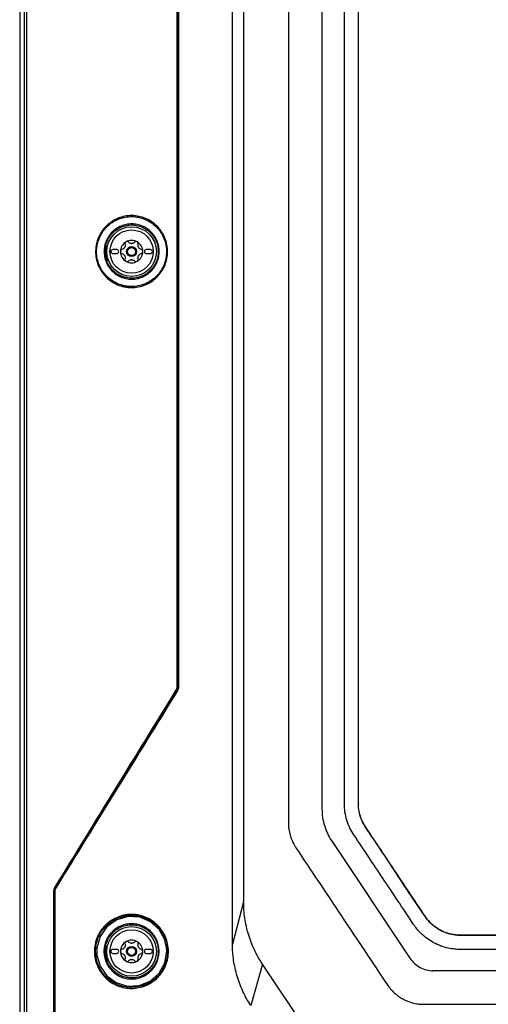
# Model space of a CAD drawing. Header units: millimetres. Extents: x 196 to 867, y -245 to 1107.
# Tile 46 of 79: x 539 to 578, y 380 to 462. Entities that reach past the tile are written whole.
import ezdxf

# ---------------------------------------------------------------- set-up
doc = ezdxf.new("R2010")
doc.units = ezdxf.units.MM

msp = doc.modelspace()

# ---------------------------------------------------------------- linework, layer by layer
at = {"color": 7, "linetype": 'Continuous', "lineweight": 25}
for p, q in [((539.004, 633.309), (539.004, 369.975)), ((564.216, 505.52), (564.216, 395.976)), ((547.104, 442.641), (546.77, 442.641)), ((549.904, 442.641), (549.57, 442.641)), ((546.177, 442.016), (546.148, 442.2)), ((546.77, 442.308), (547.104, 442.308)), ((549.57, 442.308), (549.904, 442.308)), ((552.104, 405.86), (552.037, 405.879)), ((552.136, 406.228), (552.203, 406.209)), ((567.25, 396.495), (567.25, 396.47)), ((565, 393.39), (571.556, 383.565)), ((541.901, 389.14), (541.861, 389.151)), ((541.96, 389.5), (542, 389.489)), ((557.683, 388.266), (556.75, 384.747)), ((547.104, 384.308), (546.77, 384.308)), ((549.904, 384.308), (549.57, 384.308)), ((546.77, 383.975), (547.104, 383.975)), ((549.57, 383.975), (549.904, 383.975)), ((559.251, 383.083), (558.285, 379.625)), ((614.669, 382.527), (573.497, 382.527))]:
    msp.add_line(p, q, dxfattribs=at)
at = {"color": 7, "linetype": 'Continuous', "lineweight": 25, "flags": 128}
for points in [[(557.683, 506.013), (557.683, 500.73), (557.683, 492.305), (557.683, 484.795), (557.683, 477.285), (557.683, 469.776), (557.683, 462.266), (557.683, 454.756), (557.683, 439.737), (557.683, 424.717), (557.683, 417.207), (557.683, 402.737), (557.682, 395.501), (557.683, 388.266)], [(546.208, 442.995), (546.205, 442.98), (546.146, 442.475)], [(546.146, 442.475), (546.205, 441.969), (546.29, 441.692)], [(551.176, 384.779), (551.102, 385.109), (550.634, 385.957), (549.917, 386.603), (549.024, 386.981), (548.044, 387.043), (547.099, 386.775), (546.279, 386.195), (545.712, 385.383), (545.45, 384.434), (545.452, 383.834), (545.712, 382.902), (546.261, 382.109), (547.043, 381.537), (547.979, 381.251), (548.964, 381.292), (549.884, 381.662), (550.628, 382.322), (551.106, 383.187), (551.267, 384.151), (551.267, 384.151)], [(546.21, 384.668), (546.205, 384.647), (546.146, 384.141)], [(546.146, 384.141), (546.205, 383.636), (546.29, 383.359)], [(567.513, 370.701), (562.889, 377.631), (559.251, 383.083)]]:
    msp.add_lwpolyline(points, dxfattribs=at)
at = {"color": 7, "linetype": 'Continuous', "lineweight": 25}
for centre, radius in [((548.337, 442.475), 2.069), ((548.337, 442.475), 1.803), ((548.337, 442.475), 0.417), ((548.337, 442.475), 0.333), ((548.337, 384.141), 2.069), ((548.337, 384.141), 1.803), ((548.337, 384.141), 0.417), ((548.337, 384.141), 0.333)]:
    msp.add_circle(centre, radius, dxfattribs=at)
for centre, radius, start, end in [((548.337, 442.475), 0.933, 120, 180), ((548.337, 442.475), 0.933, 60, 120), ((548.337, 442.475), 0.933, 0, 60), ((546.77, 442.475), 0.167, 90, 270), ((547.104, 442.475), 0.167, 270, 90), ((548.337, 442.475), 0.933, 180, 240), ((548.337, 442.475), 0.677, 147.5089, 152.4911), ((547.445, 442.99), 0.355, 325.2504, 334.7496), ((548.337, 442.475), 0.677, 87.5089, 92.4911), ((548.337, 443.505), 0.355, 265.2504, 274.7496), ((548.337, 442.475), 0.933, 300, 0), ((548.337, 442.475), 0.677, 27.5089, 32.4911), ((549.229, 442.99), 0.355, 205.2504, 214.7496), ((549.57, 442.475), 0.167, 90, 270), ((549.904, 442.475), 0.167, 270, 90), ((548.337, 442.475), 0.677, 207.5089, 212.4911), ((547.445, 441.96), 0.355, 25.2504, 34.7496), ((548.337, 442.475), 0.933, 240, 300), ((548.337, 441.444), 0.355, 85.2504, 94.7496), ((548.337, 442.475), 0.677, 267.5089, 272.4911), ((548.337, 442.475), 0.677, 327.5089, 332.4911), ((549.229, 441.96), 0.355, 145.2504, 154.7496), ((552.199, 405.95), 0.131, 223.23641, 242.54958), ((552.236, 407.573), 1.365, 268.59584, 270.38234), ((541.933, 389.643), 0.504, 266.34781, 270.9527), ((542.075, 389.547), 0.0945, 217.59797, 243.77686), ((548.337, 384.141), 0.933, 120, 180), ((548.337, 384.141), 0.933, 60, 120), ((548.337, 384.141), 0.933, 0, 60), ((546.77, 384.141), 0.167, 90, 270), ((547.104, 384.141), 0.167, 270, 90), ((548.337, 384.141), 0.933, 180, 240), ((548.337, 384.141), 0.677, 147.5089, 152.4911), ((547.445, 384.657), 0.355, 325.2504, 334.7496), ((548.337, 384.141), 0.677, 87.5089, 92.4911), ((548.337, 385.172), 0.355, 265.2504, 274.7496), ((548.337, 384.141), 0.933, 300, 0), ((548.337, 384.141), 0.677, 27.5089, 32.4911), ((549.229, 384.657), 0.355, 205.2504, 214.7496), ((549.57, 384.141), 0.167, 90, 270), ((549.904, 384.141), 0.167, 270, 90), ((548.337, 384.141), 0.677, 207.5089, 212.4911), ((547.445, 383.626), 0.355, 25.2504, 34.7496), ((548.337, 384.141), 0.933, 240, 300), ((548.337, 383.111), 0.355, 85.2504, 94.7496), ((548.337, 384.141), 0.677, 267.5089, 272.4911), ((548.337, 384.141), 0.677, 327.5089, 332.4911), ((549.229, 383.626), 0.355, 145.2504, 154.7496)]:
    msp.add_arc(centre, radius, start, end, dxfattribs=at)
for points, knots in [([(539.399, 369.975), (539.403, 380.936), (539.407, 391.898), (539.411, 413.822), (539.411, 424.784), (539.411, 446.707), (539.409, 457.669), (539.404, 479.592), (539.4, 490.554), (539.39, 512.476), (539.383, 523.438), (539.368, 545.36), (539.36, 556.32), (539.34, 578.24), (539.329, 589.2), (539.305, 611.118), (539.291, 622.077), (539.277, 633.036)], [0, 0, 0, 0, 0.125, 0.125, 0.25, 0.25, 0.375, 0.375, 0.5, 0.5, 0.625, 0.625, 0.75, 0.75, 0.875, 0.875, 1, 1, 1, 1]), ([(539.436, 633.04), (539.451, 622.081), (539.464, 611.122), (539.489, 589.203), (539.499, 578.243), (539.519, 556.323), (539.528, 545.362), (539.543, 523.44), (539.549, 512.479), (539.559, 490.556), (539.563, 479.594), (539.569, 457.67), (539.57, 446.709), (539.571, 424.785), (539.57, 413.822), (539.566, 391.898), (539.563, 380.937), (539.558, 369.975)], [0, 0, 0, 0, 0.125, 0.125, 0.25, 0.25, 0.375, 0.375, 0.5, 0.5, 0.625, 0.625, 0.75, 0.75, 0.875, 0.875, 1, 1, 1, 1]), ([(552.136, 406.228), (552.136, 414.592), (552.136, 422.957), (552.136, 439.685), (552.136, 448.05), (552.135, 473.142), (552.133, 489.871), (552.13, 506.599)], [0, 0, 0, 0, 0.25, 0.25, 0.5, 0.5, 1, 1, 1, 1]), ([(552.203, 406.209), (552.205, 422.871), (552.203, 439.533), (552.193, 464.521), (552.189, 472.848), (552.182, 483.254), (552.181, 485.335), (552.178, 489.498), (552.176, 491.578), (552.172, 497.821), (552.168, 501.982), (552.165, 506.144)], [0, 0, 0, 0, 0.5, 0.5, 0.75, 0.75, 0.8125, 0.8125, 0.875, 0.875, 1, 1, 1, 1]), ([(552.209, 506.133), (552.212, 501.972), (552.215, 497.811), (552.22, 491.569), (552.221, 489.488), (552.224, 485.327), (552.225, 483.246), (552.232, 472.84), (552.236, 464.514), (552.246, 439.529), (552.247, 422.869), (552.245, 406.209)], [0, 0, 0, 0, 0.125, 0.125, 0.1875, 0.1875, 0.25, 0.25, 0.5, 0.5, 1, 1, 1, 1]), ([(556.75, 384.747), (556.747, 386.01), (556.747, 387.274), (556.748, 389.8), (556.75, 391.063), (556.751, 394.853), (556.75, 397.38), (556.749, 404.96), (556.75, 410.014), (556.75, 425.175), (556.75, 435.283), (556.75, 450.442), (556.75, 455.495), (556.75, 465.599), (556.75, 470.651), (556.75, 478.227), (556.751, 480.752), (556.75, 485.802), (556.746, 488.327), (556.748, 492.114), (556.752, 493.376), (556.76, 495.901), (556.765, 497.163), (556.779, 499.687), (556.787, 500.95), (556.811, 503.474), (556.826, 504.736), (556.853, 505.998)], [0, 0, 0, 0, 0.03125, 0.03125, 0.0625, 0.0625, 0.125, 0.125, 0.25, 0.25, 0.5, 0.5, 0.625, 0.625, 0.75, 0.75, 0.8125, 0.8125, 0.875, 0.875, 0.90625, 0.90625, 0.9375, 0.9375, 0.96875, 0.96875, 1, 1, 1, 1]), ([(594.083, 384.304), (592.665, 384.304), (589.727, 384.304), (585.262, 384.304), (580.604, 384.304), (577.395, 384.304), (575.599, 384.304), (575.288, 384.317), (574.75, 384.399), (574.144, 384.57), (573.511, 384.853), (572.935, 385.225), (572.472, 385.627), (572.118, 386.019), (571.94, 386.264), (571.39, 387.088), (570.523, 388.388), (569.309, 390.208), (568.117, 391.995), (567.297, 393.224), (566.754, 394.038), (566.538, 394.41), (566.279, 395.056), (566.117, 395.758), (566.083, 396.229), (566.083, 400.456), (566.083, 408.453), (566.083, 420.448), (566.083, 432.442), (566.083, 440.439), (566.083, 448.435), (566.083, 456.432), (566.083, 468.427), (566.083, 483.45), (566.083, 494.474), (566.083, 501.5), (566.083, 503.061), (566.083, 504.622), (566.083, 506.182)], [0.5007701, 0.5007701, 0.5007701, 0.5007701, 0.5178455, 0.5363939, 0.5549423, 0.5734907, 0.5734907, 0.5751222, 0.5767537, 0.5783852, 0.5800167, 0.5816482, 0.5832797, 0.5849112, 0.5865427, 0.5865427, 0.5963599, 0.6061771, 0.6159943, 0.6258115, 0.6258115, 0.6284041, 0.6309967, 0.6335893, 0.6361819, 0.6361819, 0.6816592, 0.7271364, 0.7726137, 0.818091, 0.818091, 0.8635682, 0.9090455, 0.9545227, 1.0344343, 1.0344343, 1.0344343, 1.0521885, 1.0521885, 1.0521885, 1.0521885]), ([(594.083, 385.5), (588.088, 385.5), (582.093, 385.498), (576.006, 385.496), (575.912, 385.496), (575.772, 385.496), (575.725, 385.496), (575.631, 385.497), (575.585, 385.499), (575.444, 385.507), (575.351, 385.517), (575.164, 385.543), (575.07, 385.56), (574.793, 385.622), (574.613, 385.678), (574.265, 385.818), (574.096, 385.902), (573.608, 386.197), (573.322, 386.44), (573.014, 386.802), (572.956, 386.877), (572.845, 387.031), (572.794, 387.111), (572.636, 387.347), (571.691, 388.765), (570.745, 390.182), (569.484, 392.073), (568.854, 393.018), (568.171, 394.042), (567.908, 394.436), (567.803, 394.593), (567.752, 394.673), (567.612, 394.921), (567.531, 395.094), (567.397, 395.458), (567.347, 395.641), (567.277, 396.008), (567.257, 396.192), (567.249, 396.468), (567.25, 396.561), (567.25, 396.746), (567.25, 397.023), (567.25, 398.038), (567.25, 398.962), (567.25, 411.52), (567.25, 423.341), (567.25, 446.983), (567.25, 458.805), (567.25, 476.535), (567.25, 482.445), (567.25, 491.308), (567.25, 494.263), (567.25, 500.171), (567.25, 503.126), (567.25, 506.08)], [0, 0, 0, 0, 0.125, 0.125, 0.126953, 0.126953, 0.12793, 0.12793, 0.128906, 0.128906, 0.130859, 0.130859, 0.132813, 0.132813, 0.136719, 0.136719, 0.140625, 0.140625, 0.148438, 0.148438, 0.150391, 0.150391, 0.152344, 0.152344, 0.15625, 0.1875, 0.1875, 0.203125, 0.210938, 0.212891, 0.212891, 0.214844, 0.214844, 0.21875, 0.21875, 0.222656, 0.222656, 0.226563, 0.226563, 0.228516, 0.228516, 0.230469, 0.234375, 0.25, 0.25, 0.5, 0.5, 0.75, 0.75, 0.875, 0.875, 0.9375, 0.9375, 1, 1, 1, 1]), ([(561.416, 505.52), (561.416, 501.171), (561.416, 496.821), (561.416, 492.472), (561.416, 484.504), (561.416, 468.357), (561.416, 443.771), (561.416, 419.132), (561.416, 402.881), (561.416, 394.705), (561.431, 394.483), (561.469, 394.202), (561.523, 393.952), (561.589, 393.716), (561.67, 393.489), (561.766, 393.263), (561.885, 393.032), (561.984, 392.867), (562.659, 391.855), (563.92, 389.965), (565.86, 387.058), (567.791, 384.165), (569.036, 382.299), (569.74, 381.243), (569.935, 380.994), (570.236, 380.69), (570.55, 380.436), (570.884, 380.22), (571.244, 380.038), (571.576, 379.913), (571.874, 379.831), (572.118, 379.78), (572.396, 379.743), (572.616, 379.73), (576.083, 379.73), (583.053, 379.73), (590.406, 379.73), (594.083, 379.73)], [-0.0796977, -0.0796977, -0.0796977, -0.0796977, 0, 0, 0, 0.1460177, 0.2920354, 0.438053, 0.5840707, 0.5840707, 0.5866513, 0.5892319, 0.5918126, 0.5943932, 0.5969738, 0.5995544, 0.6021351, 0.6047157, 0.6047157, 0.6313328, 0.6579499, 0.6845671, 0.7111842, 0.7111842, 0.715513, 0.7198419, 0.7241707, 0.7284995, 0.7328284, 0.7371572, 0.7393216, 0.741486, 0.7436504, 0.7458148, 0.7458148, 0.8007035, 0.8555921, 0.8555921, 0.8555921, 0.8555921]), ([(551.325, 442.745), (551.343, 442.547), (551.341, 442.35), (551.309, 442.056), (551.294, 441.958), (551.253, 441.765), (551.229, 441.671), (551.171, 441.484), (551.137, 441.392), (551.06, 441.212), (551.017, 441.123), (550.875, 440.863), (550.765, 440.701), (550.577, 440.476), (550.51, 440.404), (550.369, 440.265), (550.295, 440.2), (550.066, 440.015), (549.903, 439.908), (549.642, 439.771), (549.551, 439.73), (549.369, 439.656), (549.276, 439.624), (548.995, 439.541), (548.803, 439.505), (548.409, 439.469), (548.212, 439.471), (547.921, 439.502), (547.825, 439.518), (547.632, 439.557), (547.536, 439.582), (547.254, 439.67), (547.074, 439.746), (546.731, 439.934), (546.566, 440.046), (546.265, 440.296), (546.128, 440.436), (545.942, 440.665), (545.884, 440.746), (545.776, 440.91), (545.726, 440.994), (545.59, 441.253), (545.516, 441.436), (545.404, 441.815), (545.367, 442.009), (545.331, 442.403), (545.333, 442.599), (545.364, 442.891), (545.38, 442.987), (545.42, 443.18), (545.445, 443.277), (545.533, 443.558), (545.609, 443.738), (545.797, 444.082), (545.909, 444.247), (546.159, 444.547), (546.299, 444.685), (546.529, 444.87), (546.61, 444.928), (546.774, 445.035), (546.943, 445.134), (547.12, 445.216), (547.302, 445.29), (547.396, 445.323), (547.68, 445.407), (547.871, 445.444), (548.163, 445.471), (548.261, 445.475), (548.459, 445.474), (548.558, 445.468), (548.85, 445.437), (549.041, 445.398), (549.323, 445.31), (549.416, 445.276), (549.598, 445.199), (549.686, 445.156), (549.943, 445.016), (550.105, 444.906), (550.41, 444.653), (550.547, 444.513), (550.731, 444.285), (550.789, 444.206), (550.897, 444.041), (550.948, 443.956), (551.085, 443.695), (551.158, 443.513), (551.269, 443.138), (551.307, 442.942), (551.325, 442.745)], [0, 0, 0, 0, 0.03125, 0.03125, 0.046875, 0.046875, 0.0625, 0.0625, 0.078125, 0.078125, 0.09375, 0.09375, 0.125, 0.125, 0.140625, 0.140625, 0.15625, 0.15625, 0.1875, 0.1875, 0.203125, 0.203125, 0.21875, 0.21875, 0.25, 0.25, 0.28125, 0.28125, 0.296875, 0.296875, 0.3125, 0.3125, 0.34375, 0.34375, 0.375, 0.375, 0.40625, 0.40625, 0.421875, 0.421875, 0.4375, 0.4375, 0.46875, 0.46875, 0.5, 0.5, 0.53125, 0.53125, 0.546875, 0.546875, 0.5625, 0.5625, 0.59375, 0.59375, 0.625, 0.625, 0.65625, 0.65625, 0.671875, 0.671875, 0.6875, 0.703125, 0.703125, 0.71875, 0.71875, 0.75, 0.75, 0.765625, 0.765625, 0.78125, 0.78125, 0.8125, 0.8125, 0.828125, 0.828125, 0.84375, 0.84375, 0.875, 0.875, 0.90625, 0.90625, 0.921875, 0.921875, 0.9375, 0.9375, 0.96875, 0.96875, 1, 1, 1, 1]), ([(551.239, 442.737), (551.222, 442.929), (551.185, 443.119), (551.077, 443.485), (551.006, 443.661), (550.872, 443.915), (550.823, 443.998), (550.718, 444.158), (550.662, 444.235), (550.483, 444.456), (550.349, 444.592), (550.053, 444.839), (549.896, 444.945), (549.646, 445.082), (549.56, 445.123), (549.383, 445.198), (549.293, 445.231), (549.019, 445.317), (548.833, 445.355), (548.549, 445.385), (548.453, 445.391), (548.261, 445.392), (548.165, 445.388), (547.881, 445.362), (547.695, 445.325), (547.419, 445.244), (547.328, 445.212), (547.151, 445.14), (546.979, 445.06), (546.815, 444.964), (546.655, 444.86), (546.576, 444.803), (546.352, 444.623), (546.217, 444.49), (545.973, 444.198), (545.864, 444.037), (545.682, 443.703), (545.607, 443.528), (545.522, 443.254), (545.497, 443.161), (545.459, 442.973), (545.444, 442.879), (545.414, 442.596), (545.412, 442.406), (545.446, 442.022), (545.482, 441.834), (545.591, 441.465), (545.663, 441.288), (545.796, 441.035), (545.844, 440.953), (545.949, 440.794), (546.006, 440.716), (546.186, 440.492), (546.32, 440.357), (546.612, 440.114), (546.772, 440.005), (547.107, 439.822), (547.281, 439.748), (547.555, 439.663), (547.649, 439.639), (547.836, 439.6), (547.93, 439.585), (548.213, 439.555), (548.404, 439.553), (548.787, 439.587), (548.974, 439.623), (549.247, 439.703), (549.337, 439.734), (549.515, 439.806), (549.602, 439.847), (549.856, 439.979), (550.015, 440.083), (550.238, 440.263), (550.31, 440.327), (550.447, 440.461), (550.511, 440.532), (550.694, 440.75), (550.802, 440.907), (550.94, 441.16), (550.982, 441.247), (551.056, 441.423), (551.089, 441.512), (551.146, 441.693), (551.17, 441.785), (551.209, 441.972), (551.224, 442.067), (551.255, 442.354), (551.257, 442.545), (551.239, 442.737)], [0, 0, 0, 0, 0.03125, 0.03125, 0.0625, 0.0625, 0.078125, 0.078125, 0.09375, 0.09375, 0.125, 0.125, 0.15625, 0.15625, 0.171875, 0.171875, 0.1875, 0.1875, 0.21875, 0.21875, 0.234375, 0.234375, 0.25, 0.25, 0.28125, 0.28125, 0.296875, 0.296875, 0.3125, 0.328125, 0.328125, 0.34375, 0.34375, 0.375, 0.375, 0.40625, 0.40625, 0.4375, 0.4375, 0.453125, 0.453125, 0.46875, 0.46875, 0.5, 0.5, 0.53125, 0.53125, 0.5625, 0.5625, 0.578125, 0.578125, 0.59375, 0.59375, 0.625, 0.625, 0.65625, 0.65625, 0.6875, 0.6875, 0.703125, 0.703125, 0.71875, 0.71875, 0.75, 0.75, 0.78125, 0.78125, 0.796875, 0.796875, 0.8125, 0.8125, 0.84375, 0.84375, 0.859375, 0.859375, 0.875, 0.875, 0.90625, 0.90625, 0.921875, 0.921875, 0.9375, 0.9375, 0.953125, 0.953125, 0.96875, 0.96875, 1, 1, 1, 1]), ([(546.042, 442.48), (546.042, 442.632), (546.057, 442.784), (546.116, 443.08), (546.16, 443.223), (546.247, 443.431), (546.28, 443.5), (546.351, 443.634), (546.39, 443.698), (546.515, 443.885), (546.611, 444.001), (546.825, 444.215), (546.942, 444.31), (547.129, 444.435), (547.194, 444.474), (547.327, 444.544), (547.396, 444.577), (547.605, 444.663), (547.749, 444.707), (548.043, 444.765), (548.196, 444.78), (548.496, 444.779), (548.645, 444.765), (548.867, 444.72), (548.941, 444.702), (549.085, 444.658), (549.156, 444.632), (549.364, 444.546), (549.496, 444.475), (549.749, 444.306), (549.865, 444.211), (550.023, 444.052), (550.074, 443.996), (550.17, 443.879), (550.215, 443.818), (550.341, 443.63), (550.411, 443.498), (550.526, 443.22), (550.571, 443.073), (550.629, 442.777), (550.644, 442.624), (550.644, 442.324), (550.629, 442.175), (550.584, 441.952), (550.566, 441.878), (550.522, 441.734), (550.496, 441.664), (550.439, 441.525), (550.407, 441.458), (550.335, 441.325), (550.296, 441.26), (550.17, 441.071), (550.074, 440.955), (549.915, 440.796), (549.859, 440.746), (549.742, 440.65), (549.681, 440.605), (549.493, 440.48), (549.361, 440.409), (549.152, 440.323), (549.081, 440.297), (548.936, 440.253), (548.863, 440.235), (548.642, 440.192), (548.493, 440.177), (548.19, 440.177), (548.04, 440.192), (547.819, 440.236), (547.747, 440.254), (547.602, 440.298), (547.531, 440.324), (547.321, 440.41), (547.189, 440.481), (546.94, 440.648), (546.821, 440.745), (546.609, 440.958), (546.514, 441.073), (546.388, 441.262), (546.349, 441.327), (546.278, 441.46), (546.246, 441.528), (546.16, 441.736), (546.115, 441.88), (546.056, 442.178), (546.041, 442.328), (546.042, 442.48)], [0, 0, 0, 0, 0.03125, 0.03125, 0.0625, 0.0625, 0.078125, 0.078125, 0.09375, 0.09375, 0.125, 0.125, 0.15625, 0.15625, 0.171875, 0.171875, 0.1875, 0.1875, 0.21875, 0.21875, 0.25, 0.25, 0.28125, 0.28125, 0.296875, 0.296875, 0.3125, 0.3125, 0.34375, 0.34375, 0.375, 0.375, 0.390625, 0.390625, 0.40625, 0.40625, 0.4375, 0.4375, 0.46875, 0.46875, 0.5, 0.5, 0.53125, 0.53125, 0.546875, 0.546875, 0.5625, 0.5625, 0.578125, 0.578125, 0.59375, 0.59375, 0.625, 0.625, 0.640625, 0.640625, 0.65625, 0.65625, 0.6875, 0.6875, 0.703125, 0.703125, 0.71875, 0.71875, 0.75, 0.75, 0.78125, 0.78125, 0.796875, 0.796875, 0.8125, 0.8125, 0.84375, 0.84375, 0.875, 0.875, 0.90625, 0.90625, 0.921875, 0.921875, 0.9375, 0.9375, 0.96875, 0.96875, 1, 1, 1, 1]), ([(546.128, 442.48), (546.128, 442.333), (546.142, 442.188), (546.199, 441.901), (546.242, 441.762), (546.325, 441.562), (546.355, 441.497), (546.424, 441.369), (546.462, 441.306), (546.583, 441.124), (546.675, 441.013), (546.879, 440.808), (546.993, 440.714), (547.234, 440.553), (547.361, 440.485), (547.563, 440.402), (547.632, 440.377), (547.771, 440.335), (547.841, 440.317), (548.054, 440.275), (548.198, 440.26), (548.491, 440.26), (548.634, 440.274), (548.847, 440.316), (548.917, 440.334), (549.057, 440.376), (549.126, 440.401), (549.327, 440.484), (549.454, 440.552), (549.696, 440.713), (549.81, 440.806), (550.014, 441.01), (550.106, 441.122), (550.228, 441.304), (550.266, 441.367), (550.335, 441.495), (550.366, 441.56), (550.421, 441.693), (550.445, 441.761), (550.488, 441.9), (550.506, 441.971), (550.549, 442.186), (550.563, 442.33), (550.564, 442.619), (550.549, 442.766), (550.493, 443.052), (550.45, 443.193), (550.339, 443.461), (550.271, 443.588), (550.15, 443.769), (550.107, 443.828), (550.014, 443.941), (549.965, 443.995), (549.812, 444.148), (549.701, 444.24), (549.458, 444.403), (549.329, 444.471), (549.129, 444.554), (549.061, 444.579), (548.922, 444.621), (548.851, 444.639), (548.637, 444.682), (548.493, 444.696), (548.204, 444.696), (548.057, 444.682), (547.773, 444.626), (547.635, 444.584), (547.433, 444.501), (547.367, 444.47), (547.238, 444.401), (547.176, 444.364), (546.996, 444.244), (546.883, 444.152), (546.676, 443.946), (546.585, 443.834), (546.464, 443.654), (546.426, 443.592), (546.357, 443.463), (546.326, 443.397), (546.242, 443.196), (546.2, 443.058), (546.143, 442.773), (546.128, 442.626), (546.128, 442.48)], [0, 0, 0, 0, 0.03125, 0.03125, 0.0625, 0.0625, 0.078125, 0.078125, 0.09375, 0.09375, 0.125, 0.125, 0.15625, 0.15625, 0.1875, 0.1875, 0.203125, 0.203125, 0.21875, 0.21875, 0.25, 0.25, 0.28125, 0.28125, 0.296875, 0.296875, 0.3125, 0.3125, 0.34375, 0.34375, 0.375, 0.375, 0.40625, 0.40625, 0.421875, 0.421875, 0.4375, 0.4375, 0.453125, 0.453125, 0.46875, 0.46875, 0.5, 0.5, 0.53125, 0.53125, 0.5625, 0.5625, 0.59375, 0.59375, 0.609375, 0.609375, 0.625, 0.625, 0.65625, 0.65625, 0.6875, 0.6875, 0.703125, 0.703125, 0.71875, 0.71875, 0.75, 0.75, 0.78125, 0.78125, 0.8125, 0.8125, 0.828125, 0.828125, 0.84375, 0.84375, 0.875, 0.875, 0.90625, 0.90625, 0.921875, 0.921875, 0.9375, 0.9375, 0.96875, 0.96875, 1, 1, 1, 1]), ([(547.87, 443.283), (547.836, 443.263), (547.809, 443.232), (547.78, 443.16), (547.778, 443.12), (547.788, 443.083)], [0, 0, 0, 0, 0.5, 0.5, 1, 1, 1, 1]), ([(548.085, 443.254), (548.058, 443.282), (548.023, 443.3), (547.945, 443.311), (547.905, 443.303), (547.87, 443.283)], [0, 0, 0, 0, 0.5, 0.5, 1, 1, 1, 1]), ([(548.589, 443.254), (548.56, 443.225), (548.526, 443.201), (548.45, 443.166), (548.409, 443.155), (548.367, 443.151)], [0, 0, 0, 0, 0.5, 0.5, 1, 1, 1, 1]), ([(548.804, 443.283), (548.77, 443.303), (548.729, 443.311), (548.652, 443.3), (548.616, 443.282), (548.589, 443.254)], [0, 0, 0, 0, 0.5, 0.5, 1, 1, 1, 1]), ([(548.886, 443.083), (548.896, 443.12), (548.894, 443.159), (548.865, 443.232), (548.838, 443.263), (548.804, 443.283)], [0, 0, 0, 0, 0.5, 0.5, 1, 1, 1, 1]), ([(547.536, 442.646), (547.499, 442.637), (547.466, 442.615), (547.417, 442.553), (547.404, 442.514), (547.404, 442.475)], [0, 0, 0, 0, 0.5, 0.5, 1, 1, 1, 1]), ([(547.404, 442.475), (547.404, 442.435), (547.417, 442.396), (547.465, 442.335), (547.499, 442.313), (547.536, 442.303)], [0, 0, 0, 0, 0.5, 0.5, 1, 1, 1, 1]), ([(547.788, 443.083), (547.799, 443.043), (547.802, 443.002), (547.795, 442.918), (547.785, 442.877), (547.766, 442.838)], [0, 0, 0, 0, 0.5, 0.5, 1, 1, 1, 1]), ([(549.138, 442.646), (549.099, 442.657), (549.061, 442.674), (548.992, 442.722), (548.962, 442.752), (548.937, 442.787)], [0, 0, 0, 0, 0.5, 0.5, 1, 1, 1, 1]), ([(549.27, 442.475), (549.27, 442.514), (549.257, 442.553), (549.209, 442.615), (549.175, 442.637), (549.138, 442.646)], [0, 0, 0, 0, 0.5, 0.5, 1, 1, 1, 1]), ([(549.138, 442.303), (549.175, 442.313), (549.209, 442.335), (549.257, 442.396), (549.27, 442.435), (549.27, 442.475)], [0, 0, 0, 0, 0.5, 0.5, 1, 1, 1, 1]), ([(546.148, 442.2), (546.144, 442.22), (546.134, 442.274), (546.137, 442.328), (546.14, 442.362)], [0, 0, 0, 0, 0.380286, 1, 1, 1, 1]), ([(547.536, 442.303), (547.576, 442.292), (547.613, 442.275), (547.682, 442.227), (547.712, 442.197), (547.737, 442.162)], [0, 0, 0, 0, 0.5, 0.5, 1, 1, 1, 1]), ([(547.788, 441.867), (547.778, 441.83), (547.78, 441.79), (547.809, 441.718), (547.836, 441.686), (547.87, 441.666)], [0, 0, 0, 0, 0.5, 0.5, 1, 1, 1, 1]), ([(547.87, 441.666), (547.905, 441.647), (547.945, 441.639), (548.023, 441.65), (548.058, 441.668), (548.085, 441.695)], [0, 0, 0, 0, 0.5, 0.5, 1, 1, 1, 1]), ([(548.085, 441.695), (548.114, 441.724), (548.148, 441.748), (548.224, 441.784), (548.265, 441.795), (548.308, 441.799)], [0, 0, 0, 0, 0.5, 0.5, 1, 1, 1, 1]), ([(548.589, 441.695), (548.616, 441.668), (548.652, 441.65), (548.729, 441.639), (548.77, 441.647), (548.804, 441.666)], [0, 0, 0, 0, 0.5, 0.5, 1, 1, 1, 1]), ([(548.804, 441.666), (548.838, 441.686), (548.865, 441.717), (548.894, 441.79), (548.896, 441.83), (548.886, 441.867)], [0, 0, 0, 0, 0.5, 0.5, 1, 1, 1, 1]), ([(548.886, 441.867), (548.876, 441.906), (548.872, 441.948), (548.879, 442.031), (548.89, 442.072), (548.908, 442.111)], [0, 0, 0, 0, 0.5, 0.5, 1, 1, 1, 1]), ([(552.037, 405.879), (552.069, 405.931), (552.094, 405.987), (552.127, 406.105), (552.136, 406.166), (552.136, 406.228)], [0, 0, 0, 0, 0.5, 0.5, 1, 1, 1, 1]), ([(594.083, 385.47), (590.907, 385.471), (585.695, 385.472), (579.67, 385.468), (576.609, 385.473), (575.356, 385.468), (574.708, 385.606), (574.088, 385.862), (573.554, 386.217), (573.101, 386.645), (571.891, 388.385), (570.466, 390.562), (568.957, 392.861), (568.167, 393.979), (567.575, 394.879), (567.271, 395.749), (567.262, 396.306), (567.259, 396.47)], [0, 0, 0, 0, 0.290162, 0.476204, 0.550228, 0.57009, 0.590365, 0.610305, 0.630991, 0.648663, 0.666827, 0.824162, 0.886688, 0.918007, 0.949244, 0.98503, 1, 1, 1, 1]), ([(564.216, 395.976), (564.216, 395.526), (564.283, 395.065), (564.55, 394.184), (564.75, 393.764), (565, 393.39)], [0, 0, 0, 0, 0.5, 0.5, 1, 1, 1, 1]), ([(541.86, 375.983), (541.86, 377.935), (541.86, 379.886), (541.86, 381.837), (541.861, 383.088), (541.861, 384.338), (541.861, 385.589), (541.861, 386.776), (541.861, 387.964), (541.861, 389.151)], [0, 0, 0, 0, 0.01756373, 0.01756373, 0.01756373, 0.02881733, 0.02881733, 0.02881733, 0.03950546, 0.03950546, 0.03950546, 0.03950546]), ([(541.861, 389.151), (541.861, 389.213), (541.87, 389.273), (541.903, 389.391), (541.928, 389.448), (541.96, 389.5)], [0, 0, 0, 0, 0.5, 0.5, 1, 1, 1, 1]), ([(559.251, 383.083), (559.188, 383.18), (559.126, 383.276), (559.005, 383.471), (558.946, 383.57), (558.777, 383.869), (558.672, 384.073), (558.476, 384.489), (558.387, 384.7), (558.223, 385.128), (558.149, 385.345), (557.949, 386.004), (557.85, 386.451), (557.75, 387.126), (557.725, 387.352), (557.692, 387.807), (557.683, 388.036), (557.683, 388.266)], [0, 0, 0, 0, 0.0625, 0.0625, 0.125, 0.125, 0.25, 0.25, 0.375, 0.375, 0.5, 0.5, 0.75, 0.75, 0.875, 0.875, 1, 1, 1, 1]), ([(551.39, 384.469), (551.412, 384.265), (551.413, 384.062), (551.385, 383.76), (551.371, 383.659), (551.333, 383.459), (551.309, 383.359), (551.222, 383.067), (551.146, 382.88), (551.004, 382.611), (550.952, 382.524), (550.84, 382.354), (550.78, 382.272), (550.589, 382.038), (550.448, 381.895), (550.214, 381.701), (550.133, 381.64), (549.966, 381.528), (549.795, 381.424), (549.614, 381.337), (549.429, 381.259), (549.333, 381.225), (549.045, 381.135), (548.849, 381.095), (548.452, 381.052), (548.248, 381.051), (547.849, 381.087), (547.653, 381.124), (547.363, 381.208), (547.267, 381.241), (547.08, 381.316), (546.989, 381.358), (546.722, 381.497), (546.554, 381.606), (546.316, 381.797), (546.24, 381.864), (546.095, 382.005), (546.027, 382.079), (545.898, 382.233), (545.837, 382.313), (545.722, 382.48), (545.668, 382.568), (545.521, 382.835), (545.442, 383.021), (545.32, 383.408), (545.278, 383.61), (545.235, 384.016), (545.233, 384.222), (545.271, 384.626), (545.309, 384.824), (545.396, 385.117), (545.43, 385.213), (545.507, 385.401), (545.55, 385.492), (545.644, 385.67), (545.695, 385.757), (545.807, 385.925), (545.867, 386.007), (546.059, 386.243), (546.2, 386.386), (546.432, 386.577), (546.512, 386.637), (546.68, 386.749), (546.767, 386.802), (547.032, 386.944), (547.216, 387.022), (547.503, 387.112), (547.601, 387.137), (547.797, 387.179), (547.896, 387.194), (548.194, 387.227), (548.393, 387.229), (548.694, 387.203), (548.795, 387.189), (548.992, 387.152), (549.186, 387.105), (549.375, 387.04), (549.562, 386.965), (549.655, 386.923), (549.924, 386.783), (550.092, 386.673), (550.328, 386.485), (550.404, 386.418), (550.549, 386.276), (550.619, 386.201), (550.814, 385.969), (550.928, 385.803), (551.075, 385.536), (551.12, 385.444), (551.2, 385.256), (551.235, 385.161), (551.326, 384.871), (551.367, 384.673), (551.39, 384.469)], [0, 0, 0, 0, 0.03125, 0.03125, 0.046875, 0.046875, 0.0625, 0.0625, 0.09375, 0.09375, 0.109375, 0.109375, 0.125, 0.125, 0.15625, 0.15625, 0.171875, 0.171875, 0.1875, 0.203125, 0.203125, 0.21875, 0.21875, 0.25, 0.25, 0.28125, 0.28125, 0.3125, 0.3125, 0.328125, 0.328125, 0.34375, 0.34375, 0.375, 0.375, 0.390625, 0.390625, 0.40625, 0.40625, 0.421875, 0.421875, 0.4375, 0.4375, 0.46875, 0.46875, 0.5, 0.5, 0.53125, 0.53125, 0.5625, 0.5625, 0.578125, 0.578125, 0.59375, 0.59375, 0.609375, 0.609375, 0.625, 0.625, 0.65625, 0.65625, 0.671875, 0.671875, 0.6875, 0.6875, 0.71875, 0.71875, 0.734375, 0.734375, 0.75, 0.75, 0.78125, 0.78125, 0.796875, 0.796875, 0.8125, 0.828125, 0.828125, 0.84375, 0.84375, 0.875, 0.875, 0.890625, 0.890625, 0.90625, 0.90625, 0.9375, 0.9375, 0.953125, 0.953125, 0.96875, 0.96875, 1, 1, 1, 1]), ([(551.32, 384.462), (551.298, 384.66), (551.258, 384.853), (551.169, 385.135), (551.135, 385.228), (551.057, 385.41), (551.013, 385.5), (550.871, 385.76), (550.76, 385.921), (550.57, 386.148), (550.502, 386.22), (550.36, 386.359), (550.287, 386.424), (550.057, 386.607), (549.894, 386.713), (549.632, 386.849), (549.542, 386.891), (549.36, 386.963), (549.176, 387.027), (548.987, 387.072), (548.795, 387.108), (548.698, 387.121), (548.405, 387.147), (548.211, 387.145), (547.922, 387.113), (547.826, 387.098), (547.634, 387.058), (547.539, 387.033), (547.26, 386.946), (547.081, 386.87), (546.823, 386.731), (546.739, 386.68), (546.576, 386.571), (546.498, 386.513), (546.272, 386.327), (546.135, 386.188), (545.948, 385.958), (545.89, 385.879), (545.781, 385.715), (545.731, 385.631), (545.64, 385.458), (545.598, 385.369), (545.523, 385.186), (545.49, 385.092), (545.405, 384.808), (545.368, 384.615), (545.332, 384.222), (545.333, 384.021), (545.375, 383.626), (545.416, 383.429), (545.535, 383.053), (545.612, 382.872), (545.755, 382.612), (545.807, 382.527), (545.919, 382.364), (545.978, 382.286), (546.104, 382.136), (546.171, 382.064), (546.311, 381.927), (546.385, 381.861), (546.617, 381.676), (546.78, 381.57), (547.04, 381.435), (547.128, 381.394), (547.31, 381.321), (547.404, 381.289), (547.685, 381.207), (547.876, 381.171), (548.264, 381.136), (548.462, 381.138), (548.849, 381.179), (549.039, 381.218), (549.32, 381.305), (549.413, 381.339), (549.593, 381.415), (549.768, 381.499), (549.935, 381.6), (550.097, 381.71), (550.176, 381.769), (550.404, 381.958), (550.541, 382.097), (550.727, 382.325), (550.785, 382.404), (550.894, 382.569), (550.945, 382.655), (551.082, 382.916), (551.157, 383.098), (551.241, 383.382), (551.265, 383.479), (551.302, 383.674), (551.316, 383.772), (551.343, 384.066), (551.341, 384.263), (551.32, 384.462)], [0, 0, 0, 0, 0.03125, 0.03125, 0.046875, 0.046875, 0.0625, 0.0625, 0.09375, 0.09375, 0.109375, 0.109375, 0.125, 0.125, 0.15625, 0.15625, 0.171875, 0.171875, 0.1875, 0.203125, 0.203125, 0.21875, 0.21875, 0.25, 0.25, 0.265625, 0.265625, 0.28125, 0.28125, 0.3125, 0.3125, 0.328125, 0.328125, 0.34375, 0.34375, 0.375, 0.375, 0.390625, 0.390625, 0.40625, 0.40625, 0.421875, 0.421875, 0.4375, 0.4375, 0.46875, 0.46875, 0.5, 0.5, 0.53125, 0.53125, 0.5625, 0.5625, 0.578125, 0.578125, 0.59375, 0.59375, 0.609375, 0.609375, 0.625, 0.625, 0.65625, 0.65625, 0.671875, 0.671875, 0.6875, 0.6875, 0.71875, 0.71875, 0.75, 0.75, 0.78125, 0.78125, 0.796875, 0.796875, 0.8125, 0.828125, 0.828125, 0.84375, 0.84375, 0.875, 0.875, 0.890625, 0.890625, 0.90625, 0.90625, 0.9375, 0.9375, 0.953125, 0.953125, 0.96875, 0.96875, 1, 1, 1, 1]), ([(546.03, 384.147), (546.03, 384.3), (546.046, 384.453), (546.106, 384.75), (546.151, 384.894), (546.239, 385.103), (546.272, 385.172), (546.344, 385.305), (546.383, 385.37), (546.509, 385.556), (546.605, 385.672), (546.82, 385.885), (546.937, 385.979), (547.123, 386.103), (547.187, 386.141), (547.32, 386.212), (547.389, 386.244), (547.597, 386.329), (547.739, 386.372), (548.032, 386.43), (548.183, 386.444), (548.482, 386.444), (548.63, 386.43), (548.851, 386.386), (548.925, 386.368), (549.068, 386.325), (549.139, 386.3), (549.346, 386.214), (549.479, 386.144), (549.732, 385.976), (549.848, 385.881), (550.008, 385.722), (550.058, 385.667), (550.155, 385.55), (550.201, 385.488), (550.327, 385.3), (550.399, 385.167), (550.515, 384.888), (550.56, 384.74), (550.619, 384.441), (550.634, 384.288), (550.633, 383.986), (550.618, 383.835), (550.573, 383.612), (550.554, 383.538), (550.509, 383.393), (550.483, 383.322), (550.425, 383.183), (550.393, 383.115), (550.321, 382.983), (550.281, 382.917), (550.154, 382.729), (550.058, 382.614), (549.845, 382.403), (549.727, 382.306), (549.477, 382.141), (549.345, 382.071), (549.137, 381.986), (549.065, 381.96), (548.922, 381.917), (548.849, 381.899), (548.63, 381.856), (548.482, 381.842), (548.18, 381.842), (548.031, 381.856), (547.812, 381.9), (547.74, 381.918), (547.596, 381.961), (547.525, 381.986), (547.316, 382.072), (547.184, 382.142), (546.934, 382.308), (546.816, 382.405), (546.602, 382.617), (546.506, 382.733), (546.38, 382.921), (546.34, 382.987), (546.268, 383.121), (546.236, 383.189), (546.149, 383.398), (546.105, 383.542), (546.045, 383.842), (546.03, 383.994), (546.03, 384.147)], [0, 0, 0, 0, 0.03125, 0.03125, 0.0625, 0.0625, 0.078125, 0.078125, 0.09375, 0.09375, 0.125, 0.125, 0.15625, 0.15625, 0.171875, 0.171875, 0.1875, 0.1875, 0.21875, 0.21875, 0.25, 0.25, 0.28125, 0.28125, 0.296875, 0.296875, 0.3125, 0.3125, 0.34375, 0.34375, 0.375, 0.375, 0.390625, 0.390625, 0.40625, 0.40625, 0.4375, 0.4375, 0.46875, 0.46875, 0.5, 0.5, 0.53125, 0.53125, 0.546875, 0.546875, 0.5625, 0.5625, 0.578125, 0.578125, 0.59375, 0.59375, 0.625, 0.625, 0.65625, 0.65625, 0.6875, 0.6875, 0.703125, 0.703125, 0.71875, 0.71875, 0.75, 0.75, 0.78125, 0.78125, 0.796875, 0.796875, 0.8125, 0.8125, 0.84375, 0.84375, 0.875, 0.875, 0.90625, 0.90625, 0.921875, 0.921875, 0.9375, 0.9375, 0.96875, 0.96875, 1, 1, 1, 1]), ([(546.128, 384.149), (546.128, 384.001), (546.142, 383.855), (546.2, 383.566), (546.243, 383.426), (546.326, 383.225), (546.358, 383.159), (546.427, 383.03), (546.465, 382.967), (546.587, 382.785), (546.68, 382.674), (546.885, 382.469), (547, 382.376), (547.24, 382.216), (547.368, 382.149), (547.568, 382.066), (547.637, 382.042), (547.776, 382), (547.846, 381.983), (548.057, 381.941), (548.2, 381.927), (548.49, 381.927), (548.633, 381.941), (548.844, 381.982), (548.914, 382), (549.052, 382.041), (549.121, 382.066), (549.322, 382.148), (549.449, 382.215), (549.689, 382.374), (549.803, 382.467), (550.009, 382.671), (550.101, 382.782), (550.224, 382.963), (550.262, 383.026), (550.331, 383.154), (550.362, 383.22), (550.419, 383.353), (550.443, 383.422), (550.486, 383.561), (550.505, 383.633), (550.548, 383.848), (550.563, 383.993), (550.564, 384.285), (550.549, 384.433), (550.492, 384.721), (550.449, 384.863), (550.337, 385.132), (550.268, 385.26), (550.146, 385.442), (550.102, 385.501), (550.009, 385.614), (549.96, 385.667), (549.806, 385.82), (549.694, 385.912), (549.45, 386.074), (549.322, 386.141), (549.123, 386.223), (549.055, 386.248), (548.916, 386.289), (548.845, 386.307), (548.632, 386.349), (548.49, 386.363), (548.202, 386.363), (548.057, 386.348), (547.775, 386.293), (547.637, 386.252), (547.437, 386.169), (547.371, 386.138), (547.243, 386.071), (547.181, 386.034), (547.002, 385.915), (546.889, 385.824), (546.682, 385.618), (546.59, 385.507), (546.468, 385.327), (546.43, 385.265), (546.361, 385.137), (546.329, 385.07), (546.244, 384.869), (546.202, 384.73), (546.143, 384.444), (546.128, 384.296), (546.128, 384.149)], [0, 0, 0, 0, 0.03125, 0.03125, 0.0625, 0.0625, 0.078125, 0.078125, 0.09375, 0.09375, 0.125, 0.125, 0.15625, 0.15625, 0.1875, 0.1875, 0.203125, 0.203125, 0.21875, 0.21875, 0.25, 0.25, 0.28125, 0.28125, 0.296875, 0.296875, 0.3125, 0.3125, 0.34375, 0.34375, 0.375, 0.375, 0.40625, 0.40625, 0.421875, 0.421875, 0.4375, 0.4375, 0.453125, 0.453125, 0.46875, 0.46875, 0.5, 0.5, 0.53125, 0.53125, 0.5625, 0.5625, 0.59375, 0.59375, 0.609375, 0.609375, 0.625, 0.625, 0.65625, 0.65625, 0.6875, 0.6875, 0.703125, 0.703125, 0.71875, 0.71875, 0.75, 0.75, 0.78125, 0.78125, 0.8125, 0.8125, 0.828125, 0.828125, 0.84375, 0.84375, 0.875, 0.875, 0.90625, 0.90625, 0.921875, 0.921875, 0.9375, 0.9375, 0.96875, 0.96875, 1, 1, 1, 1]), ([(547.87, 384.95), (547.836, 384.93), (547.809, 384.899), (547.78, 384.826), (547.778, 384.786), (547.788, 384.749)], [0, 0, 0, 0, 0.5, 0.5, 1, 1, 1, 1]), ([(548.085, 384.921), (548.058, 384.948), (548.023, 384.966), (547.945, 384.977), (547.905, 384.969), (547.87, 384.95)], [0, 0, 0, 0, 0.5, 0.5, 1, 1, 1, 1]), ([(548.804, 384.95), (548.77, 384.969), (548.729, 384.977), (548.652, 384.966), (548.616, 384.948), (548.589, 384.921)], [0, 0, 0, 0, 0.5, 0.5, 1, 1, 1, 1]), ([(548.886, 384.749), (548.896, 384.786), (548.894, 384.826), (548.865, 384.899), (548.838, 384.93), (548.804, 384.95)], [0, 0, 0, 0, 0.5, 0.5, 1, 1, 1, 1]), ([(547.536, 384.313), (547.499, 384.303), (547.466, 384.282), (547.417, 384.22), (547.404, 384.181), (547.404, 384.141)], [0, 0, 0, 0, 0.5, 0.5, 1, 1, 1, 1]), ([(547.404, 384.141), (547.404, 384.102), (547.417, 384.063), (547.465, 384.001), (547.499, 383.979), (547.536, 383.97)], [0, 0, 0, 0, 0.5, 0.5, 1, 1, 1, 1]), ([(547.788, 384.749), (547.799, 384.71), (547.802, 384.669), (547.795, 384.585), (547.785, 384.544), (547.766, 384.505)], [0, 0, 0, 0, 0.5, 0.5, 1, 1, 1, 1]), ([(548.589, 384.921), (548.56, 384.892), (548.526, 384.868), (548.45, 384.832), (548.409, 384.821), (548.367, 384.818)], [0, 0, 0, 0, 0.5, 0.5, 1, 1, 1, 1]), ([(549.138, 384.313), (549.099, 384.324), (549.061, 384.341), (548.992, 384.389), (548.962, 384.419), (548.937, 384.454)], [0, 0, 0, 0, 0.5, 0.5, 1, 1, 1, 1]), ([(549.27, 384.141), (549.27, 384.181), (549.257, 384.22), (549.209, 384.281), (549.175, 384.303), (549.138, 384.313)], [0, 0, 0, 0, 0.5, 0.5, 1, 1, 1, 1]), ([(549.138, 383.97), (549.175, 383.979), (549.209, 384.001), (549.257, 384.063), (549.27, 384.102), (549.27, 384.141)], [0, 0, 0, 0, 0.5, 0.5, 1, 1, 1, 1]), ([(558.285, 379.625), (558.164, 379.816), (558.044, 380.008), (557.821, 380.401), (557.719, 380.603), (557.432, 381.22), (557.27, 381.643), (557.075, 382.295), (557.019, 382.515), (556.921, 382.955), (556.881, 383.176), (556.815, 383.621), (556.79, 383.845), (556.76, 384.295), (556.755, 384.521), (556.75, 384.747)], [0, 0, 0, 0, 0.125, 0.125, 0.25, 0.25, 0.5, 0.5, 0.625, 0.625, 0.75, 0.75, 0.875, 0.875, 1, 1, 1, 1]), ([(547.536, 383.97), (547.576, 383.959), (547.613, 383.942), (547.682, 383.894), (547.712, 383.864), (547.737, 383.829)], [0, 0, 0, 0, 0.5, 0.5, 1, 1, 1, 1]), ([(547.788, 383.533), (547.778, 383.496), (547.78, 383.457), (547.809, 383.384), (547.836, 383.353), (547.87, 383.333)], [0, 0, 0, 0, 0.5, 0.5, 1, 1, 1, 1]), ([(547.87, 383.333), (547.905, 383.313), (547.945, 383.306), (548.023, 383.316), (548.058, 383.335), (548.085, 383.362)], [0, 0, 0, 0, 0.5, 0.5, 1, 1, 1, 1]), ([(548.085, 383.362), (548.114, 383.391), (548.148, 383.415), (548.224, 383.451), (548.265, 383.462), (548.308, 383.465)], [0, 0, 0, 0, 0.5, 0.5, 1, 1, 1, 1]), ([(548.589, 383.362), (548.616, 383.335), (548.652, 383.316), (548.729, 383.306), (548.77, 383.313), (548.804, 383.333)], [0, 0, 0, 0, 0.5, 0.5, 1, 1, 1, 1]), ([(548.804, 383.333), (548.838, 383.353), (548.865, 383.384), (548.894, 383.457), (548.896, 383.497), (548.886, 383.533)], [0, 0, 0, 0, 0.5, 0.5, 1, 1, 1, 1]), ([(548.886, 383.533), (548.876, 383.573), (548.872, 383.614), (548.879, 383.698), (548.89, 383.739), (548.908, 383.778)], [0, 0, 0, 0, 0.5, 0.5, 1, 1, 1, 1]), ([(571.556, 383.565), (571.657, 383.413), (571.781, 383.268), (572.064, 383.009), (572.224, 382.895), (572.568, 382.711), (572.752, 382.641), (573.125, 382.549), (573.314, 382.527), (573.497, 382.527)], [0, 0, 0, 0, 0.25, 0.25, 0.5, 0.5, 0.75, 0.75, 1, 1, 1, 1])]:
    msp.add_open_spline(points, degree=3, knots=knots, dxfattribs=at)
for points in [[(548.308, 443.151), (548.222, 443.158), (548.143, 443.196), (548.085, 443.254)], [(547.737, 442.787), (547.688, 442.717), (547.616, 442.668), (547.536, 442.646)], [(548.908, 442.838), (548.871, 442.916), (548.865, 443.003), (548.886, 443.083)], [(547.766, 442.111), (547.803, 442.034), (547.809, 441.946), (547.788, 441.867)], [(548.367, 441.799), (548.452, 441.791), (548.531, 441.753), (548.589, 441.695)], [(548.937, 442.162), (548.986, 442.233), (549.059, 442.282), (549.138, 442.303)], [(541.96, 389.5), (545.319, 394.959), (548.678, 400.419), (552.037, 405.879)], [(542, 389.489), (545.364, 394.936), (548.732, 400.394), (552.104, 405.86)], [(552.139, 405.833), (548.767, 400.367), (545.398, 394.909), (542.033, 389.462)], [(552.104, 405.86), (552.168, 405.965), (552.203, 406.086), (552.203, 406.209)], [(552.245, 406.209), (552.245, 406.076), (552.208, 405.946), (552.139, 405.833)], [(541.896, 375.93), (541.898, 380.333), (541.899, 384.736), (541.901, 389.14)], [(541.901, 389.14), (541.901, 389.264), (541.935, 389.384), (542, 389.489)], [(541.941, 389.139), (541.94, 384.752), (541.938, 380.365), (541.936, 375.978)], [(542.033, 389.462), (541.973, 389.365), (541.941, 389.253), (541.941, 389.139)], [(547.737, 384.454), (547.688, 384.384), (547.616, 384.334), (547.536, 384.313)], [(548.308, 384.818), (548.222, 384.825), (548.143, 384.863), (548.085, 384.921)], [(548.908, 384.505), (548.871, 384.583), (548.865, 384.67), (548.886, 384.749)], [(547.766, 383.778), (547.803, 383.7), (547.809, 383.613), (547.788, 383.533)], [(548.367, 383.465), (548.452, 383.458), (548.531, 383.42), (548.589, 383.362)], [(548.937, 383.829), (548.986, 383.899), (549.059, 383.949), (549.138, 383.97)]]:
    msp.add_open_spline(points, degree=3, dxfattribs=at)
at = {"color": 8, "linetype": 'Continuous', "lineweight": 25}
msp.add_open_spline([(551.267, 384.151), (551.265, 384.251), (551.262, 384.464), (551.206, 384.67), (551.176, 384.779)], degree=3, knots=[0, 0, 0, 0, 0.4679367, 1, 1, 1, 1], dxfattribs=at)

doc.saveas('drawing.dxf')
